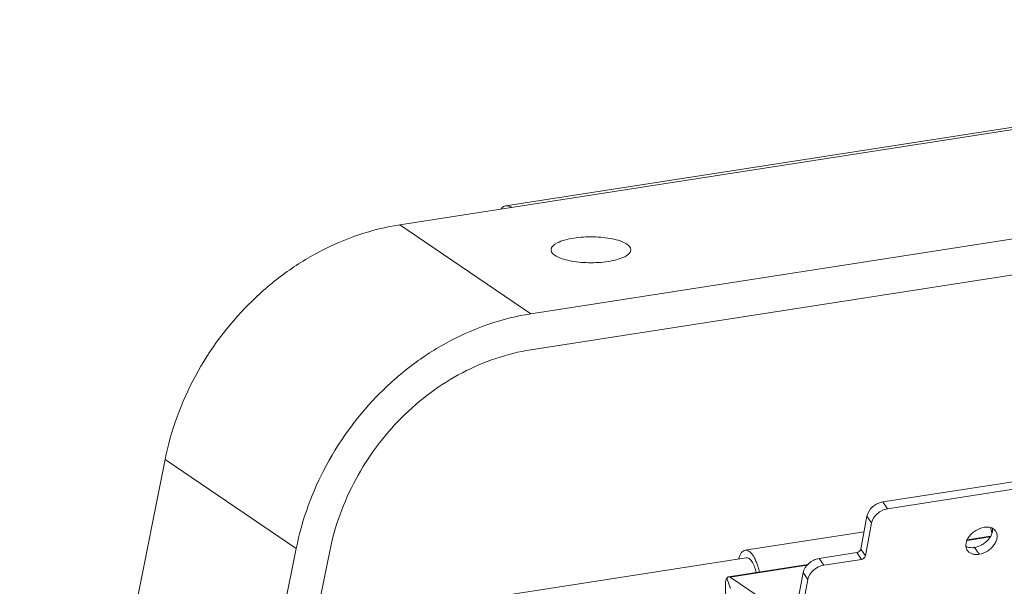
# Model space of a CAD drawing. Header units: millimetres. Extents: x 29170 to 33192, y 579 to 3108.
# Tile 198 of 256: x 32865 to 32995, y 1749 to 1824. Entities that reach past the tile are written whole.
import ezdxf

# ---------------------------------------------------------------- set-up
doc = ezdxf.new("R2010")
doc.units = ezdxf.units.MM
doc.layers.add('细实线', color=7, linetype='Continuous', lineweight=13)

msp = doc.modelspace()

# ---------------------------------------------------------------- linework, layer by layer
at = {"layer": '细实线'}
for p, q in [((32915.026, 1796.683), (33088.856, 1823.638)), ((33073.364, 1821.565), (32928.988, 1799.177)), ((32932.266, 1784.986), (33106.096, 1811.941)), ((33106.098, 1807.211), (32932.267, 1780.256)), ((32915.026, 1796.683), (32932.266, 1784.986)), ((32865.045, 1670.507), (32884.171, 1765.821)), ((32884.171, 1765.821), (32901.411, 1754.124)), ((33005.644, 1764.463), (32978.574, 1760.265)), ((33006.252, 1763.566), (32979.181, 1759.368)), ((32979.181, 1759.368), (32978.574, 1760.265)), ((32976.475, 1758.408), (32975.665, 1754.069)), ((32977.082, 1757.51), (32976.273, 1753.171)), ((32977.082, 1757.51), (32976.475, 1758.408)), ((32960.439, 1753.905), (32976.087, 1756.332)), ((32989.636, 1755.196), (32992.663, 1755.666)), ((32989.673, 1755.301), (32992.741, 1755.777)), ((32882.285, 1658.811), (32901.411, 1754.124)), ((32905.82, 1753.803), (32886.902, 1659.527)), ((32970.177, 1752.835), (32975.14, 1753.604)), ((32975.14, 1753.604), (32975.748, 1752.707)), ((32975.665, 1754.069), (32976.273, 1753.171)), ((32990.6, 1754.278), (32991.208, 1753.38)), ((32960.592, 1752.917), (32909.69, 1745.024)), ((32958.267, 1750.431), (32968.698, 1752.048)), ((32970.785, 1751.937), (32970.177, 1752.835)), ((32970.785, 1751.937), (32975.748, 1752.707)), ((32958.496, 1750.368), (32968.577, 1751.931)), ((32968.078, 1750.977), (32966.921, 1744.776)), ((32968.686, 1750.079), (32968.078, 1750.977)), ((32958.039, 1750.262), (32958.522, 1748.876)), ((32962.16, 1747.882), (32958.496, 1750.368)), ((32968.686, 1750.079), (32967.508, 1743.768)), ((32957.85, 1749.387), (32957.851, 1745.589))]:
    msp.add_line(p, q, dxfattribs=at)
for points, knots in [([(32928.989, 1799.178), (32928.932, 1799.169), (32928.69, 1799.105), (32928.485, 1798.938), (32928.362, 1798.793)], [0, 0, 0, 0, 0.2330114, 1, 1, 1, 1]), ([(32929.753, 1798.967), (32929.691, 1799.009), (32929.462, 1799.145), (32929.179, 1799.207), (32928.989, 1799.178)], [0, 0, 0, 0, 0.2799529, 1, 1, 1, 1]), ([(32915.026, 1796.683), (32911.376, 1796.117), (32905.943, 1794.249), (32899.531, 1790.201), (32893.602, 1785.079), (32887.679, 1777.117), (32884.937, 1769.64), (32884.171, 1765.821)], [0, 0, 0, 0, 0.2398939, 0.3645501, 0.4913243, 0.7470206, 1, 1, 1, 1]), ([(32937.915, 1794.933), (32937.502, 1794.869), (32936.743, 1794.707), (32935.699, 1794.352), (32934.927, 1793.802), (32934.928, 1793.396)], [0, 0, 0, 0, 0.3594279, 0.6515801, 1, 1, 1, 1]), ([(32945.428, 1793.4), (32945.427, 1793.75), (32944.826, 1794.254), (32943.947, 1794.603), (32942.928, 1794.871), (32941.754, 1795.039), (32940.06, 1795.139), (32938.763, 1795.065), (32937.915, 1794.933)], [0, 0, 0, 0, 0.1306025, 0.2364591, 0.3676442, 0.518101, 0.6797159, 1, 1, 1, 1]), ([(32934.928, 1793.396), (32934.928, 1793.046), (32935.529, 1792.542), (32936.408, 1792.193), (32937.428, 1791.925), (32938.601, 1791.757), (32940.295, 1791.657), (32941.592, 1791.731), (32942.44, 1791.863)], [0, 0, 0, 0, 0.1306025, 0.2364591, 0.3676442, 0.518101, 0.6797159, 1, 1, 1, 1]), ([(32942.44, 1791.863), (32942.854, 1791.927), (32943.612, 1792.089), (32944.656, 1792.444), (32945.428, 1792.994), (32945.428, 1793.4)], [0, 0, 0, 0, 0.3594279, 0.6515801, 1, 1, 1, 1]), ([(32932.266, 1784.986), (32928.616, 1784.42), (32923.183, 1782.552), (32916.771, 1778.504), (32910.842, 1773.382), (32904.919, 1765.42), (32902.177, 1757.943), (32901.411, 1754.124)], [0, 0, 0, 0, 0.2398939, 0.3645501, 0.4913243, 0.7470206, 1, 1, 1, 1]), ([(32905.82, 1753.803), (32906.477, 1757.076), (32908.827, 1763.485), (32913.904, 1770.31), (32918.986, 1774.7), (32924.481, 1778.17), (32929.138, 1779.771), (32932.267, 1780.256)], [0, 0, 0, 0, 0.2529794, 0.5086757, 0.6354499, 0.7601061, 1, 1, 1, 1]), ([(32976.475, 1758.408), (32976.561, 1758.869), (32977.018, 1759.522), (32977.834, 1760.063), (32978.327, 1760.227), (32978.574, 1760.265)], [0, 0, 0, 0, 0.4791212, 0.7449765, 1, 1, 1, 1]), ([(32979.181, 1759.368), (32978.935, 1759.33), (32978.442, 1759.166), (32977.626, 1758.624), (32977.168, 1757.971), (32977.082, 1757.51)], [0, 0, 0, 0, 0.2550235, 0.5208788, 1, 1, 1, 1]), ([(32989.676, 1753.893), (32989.597, 1754.011), (32989.481, 1754.29), (32989.471, 1754.759), (32989.612, 1755.249), (32989.991, 1755.902), (32990.73, 1756.57), (32991.484, 1756.871), (32991.87, 1756.93)], [0, 0, 0, 0, 0.0988151, 0.2046949, 0.3216937, 0.450093, 0.7272153, 1, 1, 1, 1]), ([(32992.981, 1756.794), (32993.01, 1756.526), (32992.888, 1755.927), (32992.449, 1755.299), (32991.961, 1754.862), (32991.401, 1754.5), (32990.923, 1754.328), (32990.6, 1754.278)], [0, 0, 0, 0, 0.2157021, 0.4673717, 0.6023408, 0.738594, 1, 1, 1, 1]), ([(32993.402, 1756.417), (32993.481, 1756.3), (32993.597, 1756.021), (32993.607, 1755.552), (32993.466, 1755.062), (32993.087, 1754.409), (32992.348, 1753.741), (32991.594, 1753.44), (32991.208, 1753.38)], [0, 0, 0, 0, 0.0988151, 0.2046949, 0.3216937, 0.450093, 0.7272153, 1, 1, 1, 1]), ([(32991.87, 1756.93), (32992.028, 1756.955), (32992.336, 1756.973), (32992.774, 1756.895), (32993.144, 1756.712), (32993.331, 1756.522), (32993.402, 1756.417)], [0, 0, 0, 0, 0.2817447, 0.5400201, 0.7765229, 1, 1, 1, 1]), ([(32992.702, 1756.876), (32992.721, 1756.822), (32992.797, 1756.602), (32992.862, 1756.377), (32992.905, 1756.206)], [0, 0, 0, 0, 0.2441535, 1, 1, 1, 1]), ([(32959.605, 1752.765), (32959.643, 1752.919), (32959.731, 1753.199), (32959.918, 1753.556), (32960.121, 1753.773), (32960.301, 1753.872), (32960.393, 1753.898), (32960.439, 1753.905)], [0, 0, 0, 0, 0.3201043, 0.588298, 0.8088544, 0.9065369, 1, 1, 1, 1]), ([(32960.439, 1753.905), (32960.526, 1753.919), (32960.721, 1753.902), (32961.002, 1753.757), (32961.273, 1753.507), (32961.482, 1753.23), (32961.644, 1752.965), (32961.808, 1752.655), (32961.993, 1752.223), (32962.177, 1751.66), (32962.273, 1751.264), (32962.314, 1751.059)], [0, 0, 0, 0, 0.0727706, 0.1560757, 0.2561403, 0.3749341, 0.4412207, 0.511744, 0.6639778, 0.8281469, 1, 1, 1, 1]), ([(32975.14, 1753.604), (32975.202, 1753.614), (32975.43, 1753.688), (32975.632, 1753.893), (32975.665, 1754.069)], [0, 0, 0, 0, 0.2590933, 1, 1, 1, 1]), ([(32990.6, 1754.278), (32990.5, 1754.262), (32990.13, 1754.227), (32989.743, 1754.292), (32989.502, 1754.415)], [0, 0, 0, 0, 0.2720402, 1, 1, 1, 1]), ([(32991.208, 1753.38), (32991.05, 1753.356), (32990.742, 1753.338), (32990.304, 1753.415), (32989.934, 1753.598), (32989.747, 1753.789), (32989.676, 1753.893)], [0, 0, 0, 0, 0.2817447, 0.5400201, 0.7765229, 1, 1, 1, 1]), ([(32961.908, 1750.997), (32961.847, 1751.268), (32961.732, 1751.658), (32961.52, 1752.13), (32961.35, 1752.421), (32961.169, 1752.653), (32960.98, 1752.82), (32960.787, 1752.916), (32960.652, 1752.926), (32960.592, 1752.917)], [0, 0, 0, 0, 0.3366129, 0.4883592, 0.6244429, 0.7427047, 0.8426317, 0.926354, 1, 1, 1, 1]), ([(32968.078, 1750.977), (32968.164, 1751.438), (32968.622, 1752.091), (32969.438, 1752.632), (32969.931, 1752.796), (32970.177, 1752.835)], [0, 0, 0, 0, 0.4791212, 0.7449765, 1, 1, 1, 1]), ([(32976.273, 1753.171), (32976.262, 1753.116), (32976.166, 1752.89), (32975.931, 1752.735), (32975.748, 1752.707)], [0, 0, 0, 0, 0.2325247, 1, 1, 1, 1]), ([(32970.785, 1751.937), (32970.538, 1751.899), (32970.045, 1751.735), (32969.23, 1751.193), (32968.772, 1750.54), (32968.686, 1750.079)], [0, 0, 0, 0, 0.2550235, 0.5208788, 1, 1, 1, 1]), ([(32958.039, 1750.262), (32957.967, 1750.153), (32957.873, 1749.859), (32957.85, 1749.558), (32957.85, 1749.387)], [0, 0, 0, 0, 0.4331096, 1, 1, 1, 1]), ([(32958.267, 1750.431), (32958.245, 1750.428), (32958.152, 1750.4), (32958.08, 1750.324), (32958.039, 1750.262)], [0, 0, 0, 0, 0.2252757, 1, 1, 1, 1]), ([(32958.496, 1750.368), (32958.478, 1750.38), (32958.409, 1750.421), (32958.324, 1750.44), (32958.267, 1750.431)], [0, 0, 0, 0, 0.2802741, 1, 1, 1, 1])]:
    msp.add_open_spline(points, degree=3, knots=knots, dxfattribs=at)

doc.saveas('drawing.dxf')
